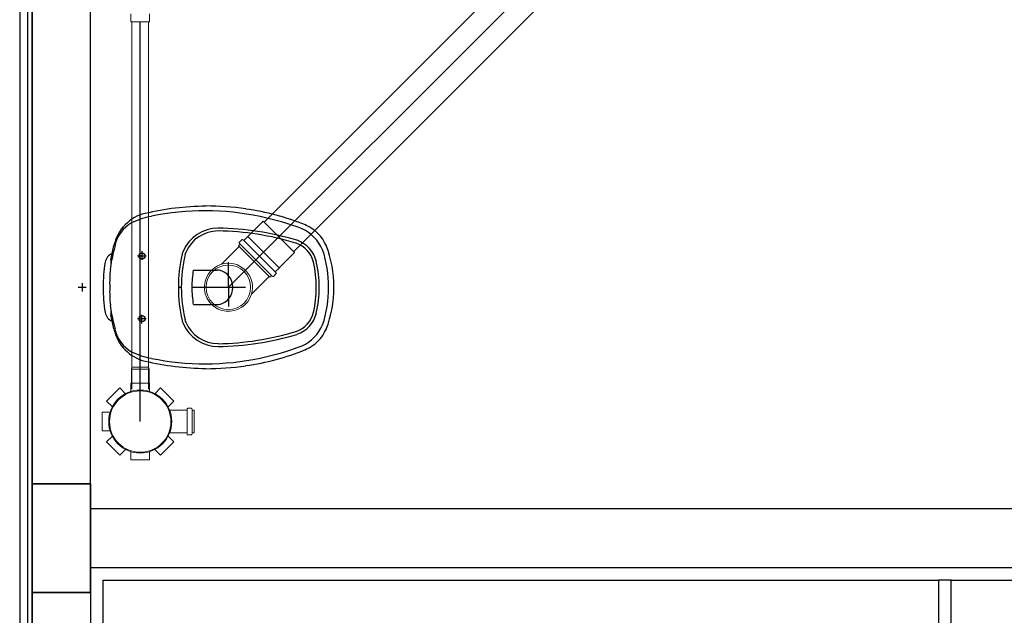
# Model space of a CAD drawing. Header units: millimetres. Extents: x 0 to 354, y 0 to 59.
# Tile 69 of 84: x 278.5 to 287.93, y 30.12 to 35.83. Entities that reach past the tile are written whole.
import ezdxf

# ---------------------------------------------------------------- set-up
doc = ezdxf.new("R2010")
doc.units = ezdxf.units.MM
for name, color, linetype, lineweight in [('Simbolos', 3, 'Continuous', 20), ('SIMBOLOS INT', 1, 'Continuous', 30), ('Simbolos_int', 1, 'Continuous', 5), ('TQ-Seção tubo', 32, 'Continuous', 20), ('TQ-Tubos detalhe', 32, 'Continuous', 30)]:
    doc.layers.add(name, color=color, linetype=linetype, lineweight=lineweight)

msp = doc.modelspace()

# ---------------------------------------------------------------- linework, layer by layer
at = {"color": 1}
for p, q in [((278.5027, 49.7463), (278.5027, 10.5393)), ((278.5807, 10.5393), (278.5807, 49.7463)), ((278.6227, 10.5393), (278.6227, 49.7463)), ((278.6227, 47.7833), (278.6227, 31.3823)), ((279.1807, 31.1423), (279.1807, 47.7833)), ((279.1807, 31.3823), (278.6227, 31.3823)), ((278.6227, 31.3823), (278.6227, 30.3413)), ((278.6227, 31.3823), (279.1807, 31.3823)), ((278.6227, 30.3413), (278.6227, 31.3823)), ((278.6227, 31.3823), (279.1807, 31.3823)), ((279.1807, 31.3823), (278.6227, 31.3823)), ((279.1807, 30.3413), (279.1807, 31.3823)), ((279.1807, 31.3823), (279.1807, 30.3413)), ((290.7817, 31.1423), (279.1807, 31.1423)), ((279.1807, 31.1423), (279.1807, 28.3223)), ((279.1807, 30.5813), (290.7817, 30.5813)), ((279.3007, 30.4613), (287.3017, 30.4613)), ((279.3007, 28.3223), (279.3007, 30.4613)), ((287.3017, 30.4613), (287.3017, 26.4623)), ((287.4217, 30.4613), (287.3017, 30.4613)), ((287.4217, 30.4613), (291.5017, 30.4613)), ((287.4217, 14.0633), (287.4217, 30.4613)), ((278.6227, 30.3413), (279.1807, 30.3413)), ((278.6227, 30.3413), (278.6227, 13.9433)), ((279.1807, 30.3413), (278.6227, 30.3413)), ((279.1807, 30.3413), (278.6227, 30.3413)), ((278.6227, 30.3413), (279.1807, 30.3413))]:
    msp.add_line(p, q, dxfattribs=at)
at = {"layer": 'Simbolos'}
for p, q in [((279.567, 35.8053), (279.567, 35.8833)), ((279.747, 35.8053), (279.747, 35.8833)), ((279.747, 35.8053), (279.567, 35.8053)), ((280.6877, 33.7501), (280.8357, 33.8978)), ((280.5987, 33.6624), (280.6117, 33.6751)), ((280.6057, 33.6907), (280.6117, 33.6801)), ((280.6067, 33.6956), (280.6327, 33.7218)), ((280.6377, 33.7218), (280.6457, 33.7154)), ((280.6517, 33.7154), (280.6867, 33.7501)), ((280.6867, 33.7501), (280.6877, 33.7501)), ((280.6057, 33.6553), (280.4357, 33.4849)), ((280.8997, 33.3611), (280.5987, 33.6624)), ((280.9877, 33.4502), (281.1357, 33.598)), ((280.9327, 33.3689), (280.9597, 33.3951)), ((280.9527, 33.4142), (280.9877, 33.4488)), ((280.9597, 33.4007), (280.9527, 33.4085)), ((280.9877, 33.4488), (280.9877, 33.4502)), ((280.8927, 33.3682), (280.7227, 33.1978)), ((280.8997, 33.3611), (280.9127, 33.3739)), ((280.9277, 33.3682), (280.9177, 33.3746)), ((279.5723, 32.4816), (279.5774, 32.4994)), ((279.5729, 32.345), (279.5723, 32.4816)), ((279.7429, 32.481), (279.7373, 32.4995)), ((279.7427, 32.3451), (279.7429, 32.481)), ((279.567, 32.3448), (279.6894, 32.3455)), ((279.567, 32.3448), (279.567, 32.2668)), ((279.567, 32.3448), (279.747, 32.3448)), ((279.747, 32.3448), (279.567, 32.3448)), ((279.747, 32.3448), (279.747, 32.2668)), ((279.335, 32.1738), (279.462, 32.3008)), ((279.462, 32.3008), (279.517, 32.2458)), ((279.852, 32.3008), (279.797, 32.2458)), ((279.852, 32.3008), (279.979, 32.1738)), ((279.335, 32.1738), (279.39, 32.1188)), ((279.979, 32.1738), (279.924, 32.1188)), ((279.291, 31.8888), (279.291, 32.0688)), ((279.291, 32.0688), (279.369, 32.0688)), ((280.103, 32.0878), (279.938, 32.0878)), ((280.108, 32.1028), (280.107, 32.0918)), ((280.147, 32.1058), (280.112, 32.1058)), ((280.151, 32.1028), (280.154, 32.0908)), ((280.175, 32.0878), (280.158, 32.0878)), ((280.175, 32.0878), (280.175, 31.8698)), ((279.291, 31.8888), (279.369, 31.8888)), ((279.335, 31.7838), (279.39, 31.8388)), ((279.462, 31.6568), (279.335, 31.7838)), ((279.979, 31.7838), (279.852, 31.6568)), ((279.979, 31.7838), (279.924, 31.8388)), ((280.103, 31.8698), (279.938, 31.8698)), ((280.108, 31.8548), (280.107, 31.8658)), ((280.147, 31.8518), (280.112, 31.8518)), ((280.151, 31.8548), (280.154, 31.8668)), ((280.175, 31.8698), (280.158, 31.8698)), ((279.462, 31.6568), (279.517, 31.7118)), ((279.567, 31.6128), (279.567, 31.6908)), ((279.747, 31.6128), (279.747, 31.6908)), ((279.852, 31.6568), (279.797, 31.7118)), ((279.747, 31.6128), (279.567, 31.6128))]:
    msp.add_line(p, q, dxfattribs=at)
msp.add_circle((279.657, 31.9788), 0.302, dxfattribs=at)
for centre, radius, start, end in [((280.6087, 33.6928), 0.004, 135, 210), ((280.6087, 33.6779), 0.004, 315, 30), ((280.6357, 33.7189), 0.004, 50, 135), ((280.6487, 33.7182), 0.004, 230, 315), ((280.5017, 33.2643), 0.2306, 106.785, 343.215), ((280.5017, 33.2643), 0.2306, 343.215, 106.785), ((280.9557, 33.4114), 0.004, 135, 220), ((280.9567, 33.3979), 0.004, 315, 40), ((280.9157, 33.371), 0.004, 60, 135), ((280.9307, 33.3718), 0.004, 240, 315), ((280.103, 32.0918), 0.004, 270, 355), ((280.112, 32.1018), 0.004, 90, 175), ((280.147, 32.1018), 0.004, 15, 90), ((280.158, 32.0918), 0.004, 195, 270), ((280.103, 31.8658), 0.004, 5, 90), ((280.112, 31.8558), 0.004, 185, 270), ((280.147, 31.8558), 0.004, 270, 345), ((280.158, 31.8658), 0.004, 90, 165)]:
    msp.add_arc(centre, radius, start, end, dxfattribs=at)
at = {"layer": 'SIMBOLOS INT', "linetype": 'Continuous'}
for p, q in [((279.3767, 33.5283), (279.4037, 33.6633)), ((279.6737, 33.6093), (279.6737, 33.5283)), ((279.6317, 33.5643), (279.7127, 33.5643)), ((280.1657, 33.4293), (280.3967, 33.4293)), ((279.1007, 33.3033), (279.1007, 33.2253)), ((279.0617, 33.2643), (279.1397, 33.2643)), ((280.0217, 33.2643), (280.0517, 33.2643)), ((280.1507, 33.2643), (280.5437, 33.2643)), ((280.1657, 33.0993), (280.3967, 33.0993)), ((279.4037, 32.8653), (279.3767, 33.0003)), ((279.6317, 32.9643), (279.7127, 32.9643)), ((279.6737, 32.9193), (279.6737, 33.0003))]:
    msp.add_line(p, q, dxfattribs=at)
at = {"layer": 'SIMBOLOS INT'}
for q in [(280.5017, 33.5043), (280.5017, 33.0813), (280.6667, 33.2643)]:
    msp.add_line((280.5017, 33.2643), q, dxfattribs=at)
at = {"layer": 'SIMBOLOS INT', "linetype": 'Continuous'}
for centre in [(279.6737, 33.5643), (279.6737, 32.9643)]:
    msp.add_circle(centre, 0.03, dxfattribs=at)
for centre, radius, start, end in [((280.3037, 31.4313), 2.6096, 90.4091, 103.307), ((280.2887, 31.4433), 2.6001, 81.5837, 90.0753), ((279.7997, 33.5823), 0.4016, 103.824, 135.405), ((280.2797, 31.4193), 2.5775, 78.2507, 101.529), ((280.3727, 31.7553), 2.2774, 67.6247, 82.5527), ((279.7907, 33.5853), 0.3932, 134.828, 168.433), ((279.7397, 33.5943), 0.3323, 119.8, 167.768), ((279.8657, 33.3033), 0.6474, 99.049, 116.724), ((280.3037, 31.4733), 2.5188, 68.9257, 78.5097), ((281.1797, 33.7143), 0.16, 63.9467, 67.6247), ((281.0807, 33.5013), 0.3936, 24.2337, 65.9087), ((280.4027, 33.4683), 0.3634, 89.7847, 157.469), ((280.4027, 33.4683), 0.3354, 89.8127, 157.469), ((280.3607, 31.0833), 2.721, 73.1847, 89.0907), ((280.3607, 31.0833), 2.749, 73.1727, 89.0947), ((281.0537, 33.4773), 0.3784, 22.7037, 66.1387), ((279.7157, 33.5613), 0.3153, 161.117, 170.469), ((281.0657, 33.4443), 0.2577, 13.3147, 70.7967), ((281.0657, 33.4443), 0.2857, 13.3577, 70.9157), ((280.4447, 33.2793), 1.0661, 359.215, 21.1927), ((279.4337, 33.4833), 0.1142, 112.564, 169.271), ((280.6217, 33.3033), 1.2574, 165.675, 169.09), ((281.3177, 33.2763), 1.2951, 166.415, 180.533), ((281.3177, 33.2763), 1.2671, 166.415, 180.533), ((280.2407, 33.5373), 0.188, 157.469, 166.415), ((280.2407, 33.5373), 0.16, 157.469, 166.415), ((280.3517, 33.2763), 1.1081, 359.379, 18.3037), ((280.8557, 33.2553), 1.555, 170.795, 179.677), ((278.6267, 33.5943), 0.7615, 348.032, 354.852), ((279.4307, 33.5163), 0.0559, 167.445, 205.235), ((279.5447, 33.5133), 0.16, 169.09, 174.852), ((280.4207, 33.2793), 0.9224, 359.128, 14.1807), ((280.4207, 33.2793), 0.9504, 359.128, 14.1677), ((280.6217, 33.3033), 1.2574, 173.952, 181.823), ((281.1617, 33.2613), 1.0102, 170.448, 179.793), ((280.8557, 33.2733), 1.555, 180.322, 189.205), ((280.6217, 33.2253), 1.2574, 178.177, 186.047), ((281.3177, 33.2523), 1.2951, 179.466, 193.585), ((281.3177, 33.2523), 1.2671, 179.466, 193.585), ((281.1617, 33.2673), 1.0102, 180.206, 189.552), ((280.4207, 33.2493), 0.9224, 345.819, 0.87167), ((280.4207, 33.2493), 0.9504, 345.832, 0.87167), ((280.3517, 33.2523), 1.1081, 341.696, 0.62068), ((280.4447, 33.2493), 1.0661, 338.807, 0.78468), ((279.4337, 33.0453), 0.1142, 190.728, 247.436), ((278.6267, 32.9343), 0.7615, 5.14767, 11.9677), ((279.4307, 33.0123), 0.0559, 154.764, 192.555), ((281.0657, 33.0843), 0.2577, 289.203, 346.685), ((281.0657, 33.0843), 0.2857, 289.084, 346.642), ((279.5447, 33.0153), 0.16, 185.148, 190.909), ((280.6217, 33.2253), 1.2574, 190.909, 194.325), ((279.7157, 32.9673), 0.3153, 189.531, 198.882), ((280.2407, 32.9913), 0.188, 193.585, 202.531), ((280.4027, 33.0603), 0.3634, 202.531, 270.215), ((280.2407, 32.9913), 0.16, 193.585, 202.531), ((280.4027, 33.0603), 0.3354, 202.531, 270.187), ((279.7907, 32.9433), 0.3932, 191.567, 225.171), ((279.7397, 32.9343), 0.3323, 192.232, 240.2), ((280.3607, 35.4453), 2.721, 270.909, 286.815), ((281.0537, 33.0513), 0.3784, 293.861, 337.296), ((281.0807, 33.0273), 0.3936, 294.091, 335.766), ((280.3607, 35.4453), 2.749, 270.905, 286.827), ((279.7997, 32.9463), 0.4016, 224.594, 256.176), ((279.8657, 33.2253), 0.6474, 243.276, 260.951), ((280.3727, 34.7733), 2.2774, 277.447, 292.375), ((280.3037, 35.0553), 2.5188, 281.49, 291.074), ((281.1797, 32.8143), 0.16, 292.375, 296.053), ((280.3037, 35.0973), 2.6096, 256.693, 269.591), ((280.2797, 35.1093), 2.5775, 258.471, 281.749), ((280.2887, 35.0853), 2.6001, 269.924, 278.416)]:
    msp.add_arc(centre, radius, start, end, dxfattribs=at)
at = {"layer": 'SIMBOLOS INT'}
for centre, radius, start, end in [((280.3967, 33.3483), 0.08, 76.8837, 89.9997), ((280.3787, 33.2673), 0.165, 359.561, 76.8837), ((280.3787, 33.2613), 0.165, 283.116, 0.43867), ((280.3967, 33.1803), 0.08, 270, 283.116)]:
    msp.add_arc(centre, radius, start, end, dxfattribs=at)
at = {"layer": 'Simbolos_int'}
for p, q in [((281.1357, 33.598), (280.8357, 33.8978)), ((280.9147, 33.376), (280.6137, 33.6772)), ((280.9507, 33.4121), (280.6497, 33.7133)), ((280.9877, 33.4502), (280.6877, 33.7501)), ((280.8927, 33.3682), (280.6057, 33.6553)), ((279.7429, 32.481), (279.5723, 32.4816)), ((279.7373, 32.4995), (279.5774, 32.4994)), ((280.106, 32.0878), (280.106, 31.8698)), ((280.155, 32.0878), (280.155, 31.8698))]:
    msp.add_line(p, q, dxfattribs=at)
for centre, radius in [((280.5017, 33.2643), 0.213), ((279.657, 31.9788), 0.294)]:
    msp.add_circle(centre, radius, dxfattribs=at)
at = {"layer": 'TQ-Seção tubo'}
for p, q in [((280.8437, 33.8894), (286.1957, 39.2413)), ((281.1267, 33.6065), (286.7615, 39.2413)), ((279.5769, 32.289), (279.5768, 35.8053)), ((279.7368, 32.2891), (279.7367, 35.8053))]:
    msp.add_line(p, q, dxfattribs=at)
at = {"layer": 'TQ-Tubos detalhe'}
for p, q in [((280.5017, 33.2643), (286.4787, 39.2413)), ((279.657, 31.9788), (279.657, 35.8053))]:
    msp.add_line(p, q, dxfattribs=at)

doc.saveas('drawing.dxf')
